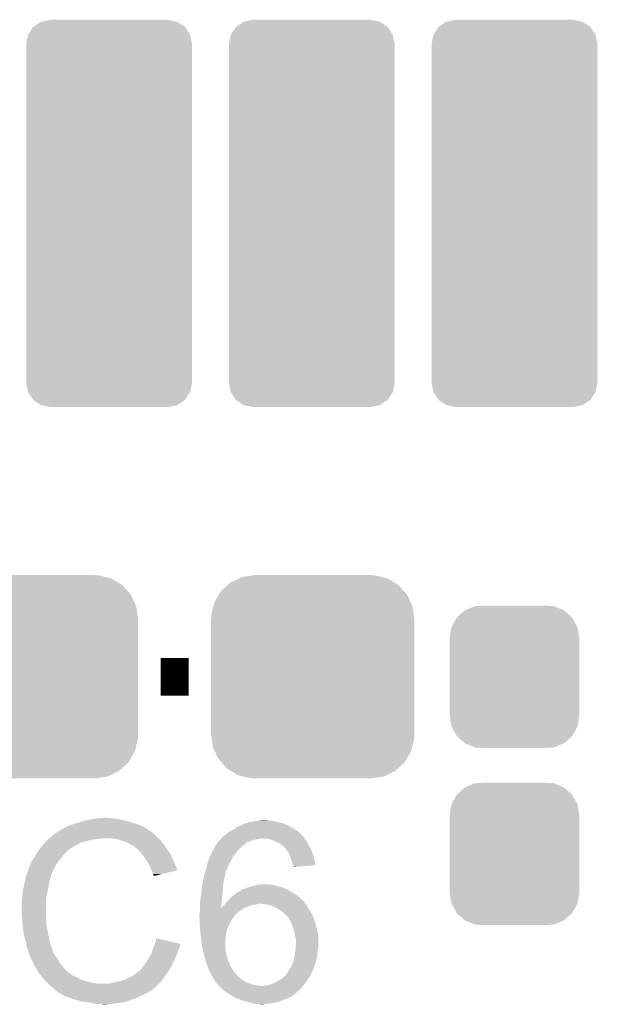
# Model space of a CAD drawing. Extents: x -1.3 to 24.2, y -3.9 to 39.2.
# Tile 13 of 21: x 10.9 to 14, y 12.7 to 18. Entities that reach past the tile are written whole.
import ezdxf

# ---------------------------------------------------------------- set-up
doc = ezdxf.new("R2010")
doc.units = 0
doc.layers.get('0').update_dxf_attribs({"linetype": 'CONTINUOUS'})
doc.layers.add('GNSS_MAX_3_CLICK_V100_GTO', color=11, linetype='CONTINUOUS')
doc.layers.add('GNSS_MAX_3_CLICK_V100_GTS', color=8, linetype='CONTINUOUS')

# ---------------------------------------------------------------- blocks, each defined once
blk = doc.blocks.new('CUSTOM_60')
for points in [[(-0.4102, 1.01181), (-0.370092, 1.038958), (0.410898, 1.01181), (0.369372, 1.038958)], [(-0.370092, 1.038958), (-0.366174, 1.039746), (0.369372, 1.038958), (0.368166, 1.039746)], [(-0.366174, 1.039746), (-0.32004, 1.04902), (0.368166, 1.039746), (0.32004, 1.04902)], [(-0.32004, 1.04902), (-0.32004, 1.05029), (0.32004, 1.04902), (0.32004, 1.05029)], [(-0.44958, 0.91948), (-0.440306, 0.967608), (0.44958, 0.91948), (0.439906, 0.967608)], [(-0.440306, 0.967608), (-0.43905, 0.969532), (0.439906, 0.967608), (0.439518, 0.969532)], [(-0.43905, 0.969532), (-0.41237, 1.01034), (0.439518, 0.969532), (0.411894, 1.01034)], [(-0.41237, 1.01034), (-0.4102, 1.01181), (0.411894, 1.01034), (0.410898, 1.01181)], [(-0.44958, -0.91948), (-0.44958, 0.91948), (0.44958, -0.91948), (0.44958, 0.91948)], [(-0.439904, -0.967606), (-0.44958, -0.91948), (0.440306, -0.967606), (0.44958, -0.91948)], [(-0.439518, -0.969532), (-0.439904, -0.967606), (0.439046, -0.969532), (0.440306, -0.967606)], [(-0.411896, -1.010338), (-0.439518, -0.969532), (0.41237, -1.010338), (0.439046, -0.969532)], [(-0.4109, -1.01181), (-0.411896, -1.010338), (0.410194, -1.01181), (0.41237, -1.010338)], [(-0.369372, -1.038958), (-0.4109, -1.01181), (0.370092, -1.038958), (0.410194, -1.01181)], [(-0.368168, -1.039746), (-0.369372, -1.038958), (0.366172, -1.039746), (0.370092, -1.038958)], [(-0.32004, -1.04902), (-0.368168, -1.039746), (0.32004, -1.04902), (0.366172, -1.039746)], [(-0.32004, -1.05029), (-0.32004, -1.04902), (0.32004, -1.05029), (0.32004, -1.04902)]]:
    blk.add_solid(points)
blk = doc.blocks.new('CUSTOM_61')
for points in [[(-0.267216, 0.361152), (-0.213724, 0.383108), (0.26779, 0.361152), (0.21312, 0.383108)], [(-0.213724, 0.383108), (-0.20803, 0.383392), (0.21312, 0.383108), (0.212412, 0.383392)], [(-0.20803, 0.383392), (-0.154122, 0.38608), (0.212412, 0.383392), (0.154132, 0.38608)], [(-0.341452, 0.269636), (-0.313432, 0.320688), (0.341702, 0.269636), (0.313176, 0.320688)], [(-0.313432, 0.320688), (-0.312264, 0.321732), (0.313176, 0.320688), (0.312592, 0.321732)], [(-0.312264, 0.321732), (-0.26893, 0.360448), (0.312592, 0.321732), (0.268592, 0.360448)], [(-0.26893, 0.360448), (-0.267216, 0.361152), (0.268592, 0.360448), (0.26779, 0.361152)], [(-0.35179, 0.21082), (-0.342144, 0.268372), (0.35179, 0.21082), (0.34192, 0.268372)], [(-0.342144, 0.268372), (-0.341452, 0.269636), (0.34192, 0.268372), (0.341702, 0.269636)], [(-0.35179, 0.20955), (-0.35179, 0.21082), (0.35179, 0.20955), (0.35179, 0.21082)], [(-0.35179, -0.20955), (-0.35179, 0.20955), (0.35179, -0.20955), (0.35179, 0.20955)], [(-0.35179, -0.21082), (-0.35179, -0.20955), (0.35179, -0.21082), (0.35179, -0.20955)], [(-0.34192, -0.268358), (-0.35179, -0.21082), (0.342148, -0.268358), (0.35179, -0.21082)], [(-0.341702, -0.269636), (-0.34192, -0.268358), (0.341446, -0.269636), (0.342148, -0.268358)], [(-0.313184, -0.320676), (-0.341702, -0.269636), (0.31344, -0.320676), (0.341446, -0.269636)], [(-0.312594, -0.321732), (-0.313184, -0.320676), (0.312258, -0.321732), (0.31344, -0.320676)], [(-0.268602, -0.36044), (-0.312594, -0.321732), (0.26894, -0.36044), (0.312258, -0.321732)], [(-0.267792, -0.361154), (-0.268602, -0.36044), (0.2672, -0.361154), (0.26894, -0.36044)], [(-0.213136, -0.383104), (-0.267792, -0.361154), (0.213734, -0.383104), (0.2672, -0.361154)], [(-0.212414, -0.383394), (-0.213136, -0.383104), (0.207926, -0.383394), (0.213734, -0.383104)], [(-0.154122, -0.38608), (-0.212414, -0.383394), (0.154132, -0.38608), (0.207926, -0.383394)]]:
    blk.add_solid(points)
blk = doc.blocks.new('CUSTOM_63')
for points in [[(-0.400774, 0.532846), (-0.383312, 0.541074), (0.406198, 0.532846), (0.373946, 0.541074)], [(-0.383312, 0.541074), (-0.323442, 0.549926), (0.373946, 0.541074), (0.339246, 0.549926)], [(-0.323442, 0.549926), (-0.31496, 0.55118), (0.339246, 0.549926), (0.31496, 0.55118)], [(-0.497124, 0.465342), (-0.461888, 0.497124), (0.49401, 0.465342), (0.465342, 0.497124)], [(-0.461888, 0.497124), (-0.445816, 0.51162), (0.465342, 0.497124), (0.441342, 0.51162)], [(-0.445816, 0.51162), (-0.400774, 0.532846), (0.441342, 0.51162), (0.406198, 0.532846)], [(-0.532846, 0.406198), (-0.508918, 0.445816), (0.53029, 0.406198), (0.51162, 0.445816)], [(-0.508918, 0.445816), (-0.497124, 0.465342), (0.51162, 0.445816), (0.49401, 0.465342)], [(-0.549926, 0.339246), (-0.538686, 0.383312), (0.54759, 0.339246), (0.541074, 0.383312)], [(-0.538686, 0.383312), (-0.532846, 0.406198), (0.541074, 0.383312), (0.53029, 0.406198)], [(-0.55118, 0.31496), (-0.549926, 0.339246), (0.55118, 0.31496), (0.54759, 0.339246)], [(-0.55118, -0.31496), (-0.55118, 0.31496), (0.55118, -0.31496), (0.55118, 0.31496)], [(-0.547588, -0.339246), (-0.55118, -0.31496), (0.549926, -0.339246), (0.55118, -0.31496)], [(-0.541074, -0.383312), (-0.547588, -0.339246), (0.538684, -0.383312), (0.549926, -0.339246)], [(-0.530288, -0.406198), (-0.541074, -0.383312), (0.532846, -0.406198), (0.538684, -0.383312)], [(-0.51162, -0.445816), (-0.530288, -0.406198), (0.508916, -0.445816), (0.532846, -0.406198)], [(-0.494008, -0.465342), (-0.51162, -0.445816), (0.497124, -0.465342), (0.508916, -0.445816)], [(-0.465342, -0.497124), (-0.494008, -0.465342), (0.461886, -0.497124), (0.497124, -0.465342)], [(-0.44134, -0.51162), (-0.465342, -0.497124), (0.445816, -0.51162), (0.461886, -0.497124)], [(-0.406198, -0.532846), (-0.44134, -0.51162), (0.400772, -0.532846), (0.445816, -0.51162)], [(-0.373944, -0.541074), (-0.406198, -0.532846), (0.383312, -0.541074), (0.400772, -0.532846)], [(-0.339246, -0.549926), (-0.373944, -0.541074), (0.32344, -0.549926), (0.383312, -0.541074)], [(-0.31496, -0.55118), (-0.339246, -0.549926), (0.31496, -0.55118), (0.32344, -0.549926)]]:
    blk.add_solid(points)

msp = doc.modelspace()

# ---------------------------------------------------------------- linework, layer by layer
at = {"layer": 'GNSS_MAX_3_CLICK_V100_GTO', "const_width": 0.2032}
msp.add_lwpolyline([(11.6586, 14.478), (11.811, 14.478)], dxfattribs=at)
at = {"layer": 'GNSS_MAX_3_CLICK_V100_GTO'}
for points in [[(11.14298, 13.66266), (11.15568, 13.66774), (11.569698, 13.66266), (11.55954, 13.66774)], [(11.15568, 13.66774), (11.165842, 13.67282), (11.55954, 13.66774), (11.54938, 13.67282)], [(11.165842, 13.67282), (11.188706, 13.680442), (11.54938, 13.67282), (11.52906, 13.680442)], [(11.188706, 13.680442), (11.19632, 13.68298), (11.52906, 13.680442), (11.52043, 13.68298)], [(11.19632, 13.68298), (11.23188, 13.69314), (11.52043, 13.68298), (11.48588, 13.69314)], [(11.23188, 13.69314), (11.269978, 13.7033), (11.48588, 13.69314), (11.447782, 13.7033)], [(11.269978, 13.7033), (11.285218, 13.70584), (11.447782, 13.7033), (11.43, 13.70584)], [(11.285218, 13.70584), (11.3157, 13.71092), (11.43, 13.70584), (11.399522, 13.71092)], [(11.3157, 13.71092), (11.361418, 13.71346), (11.386822, 13.71092), (11.376662, 13.71346)], [(12.060936, 13.65504), (12.07516, 13.6652), (12.37996, 13.65504), (12.362544, 13.6652)], [(12.07516, 13.6652), (12.09548, 13.67282), (12.362544, 13.6652), (12.349482, 13.67282)], [(12.09548, 13.67282), (12.115802, 13.682982), (12.349482, 13.67282), (12.32509, 13.682982)], [(12.115802, 13.682982), (12.124256, 13.685518), (12.32509, 13.682982), (12.319002, 13.685518)], [(12.124256, 13.685518), (12.141198, 13.6906), (12.319002, 13.685518), (12.28852, 13.6906)], [(12.141198, 13.6906), (12.166598, 13.69568), (12.28852, 13.6906), (12.27159, 13.69568)], [(12.166598, 13.69568), (12.192, 13.69822), (12.27159, 13.69568), (12.263124, 13.69822)], [(12.192, 13.69822), (12.219916, 13.700758), (12.240264, 13.69822), (12.232642, 13.700758)], [(12.219916, 13.700758), (12.219938, 13.70076), (12.232642, 13.700758), (12.219938, 13.70076)], [(11.05408, 13.6017), (11.087102, 13.629642), (11.64844, 13.6017), (11.620498, 13.629642)], [(11.087102, 13.629642), (11.091328, 13.632178), (11.620498, 13.629642), (11.61796, 13.632178)], [(11.091328, 13.632178), (11.095562, 13.634718), (11.61796, 13.632178), (11.612884, 13.634718)], [(11.095562, 13.634718), (11.099794, 13.637258), (11.612884, 13.634718), (11.610342, 13.637258)], [(11.099794, 13.637258), (11.125202, 13.652502), (11.610342, 13.637258), (11.585952, 13.652502)], [(11.125202, 13.652502), (11.127746, 13.65504), (11.585952, 13.652502), (11.581892, 13.65504)], [(11.127746, 13.65504), (11.130286, 13.655044), (11.581892, 13.65504), (11.581884, 13.655044)], [(11.130286, 13.655044), (11.137902, 13.66012), (11.581884, 13.655044), (11.573764, 13.66012)], [(11.137902, 13.66012), (11.14298, 13.66266), (11.573764, 13.66012), (11.569698, 13.66266)], [(11.99388, 13.60932), (11.998962, 13.614402), (12.4333, 13.60932), (12.429912, 13.614402)], [(11.998962, 13.614402), (12.003192, 13.61694), (12.429912, 13.614402), (12.42822, 13.61694)], [(12.003192, 13.61694), (12.011662, 13.622022), (12.42822, 13.61694), (12.423138, 13.622022)], [(12.011662, 13.622022), (12.024364, 13.634722), (12.423138, 13.622022), (12.410438, 13.634722)], [(12.024364, 13.634722), (12.039598, 13.64234), (12.410438, 13.634722), (12.401296, 13.64234)], [(12.039598, 13.64234), (12.04849, 13.64742), (12.401296, 13.64234), (12.395198, 13.64742)], [(12.04849, 13.64742), (12.057382, 13.6525), (12.395198, 13.64742), (12.38504, 13.6525)], [(12.057382, 13.6525), (12.060936, 13.65504), (12.38504, 13.6525), (12.37996, 13.65504)], [(11.005358, 13.54836), (11.019904, 13.56614), (11.170916, 13.54836), (11.201402, 13.56614)], [(11.019904, 13.56614), (11.026138, 13.573758), (11.201402, 13.56614), (11.216636, 13.573758)], [(11.026138, 13.573758), (11.03376, 13.58138), (11.216636, 13.573758), (11.231878, 13.58138)], [(11.03376, 13.58138), (11.04138, 13.589), (11.231878, 13.58138), (11.2649, 13.589)], [(11.04138, 13.589), (11.049, 13.59662), (11.2649, 13.589), (11.292838, 13.59662)], [(11.049, 13.59662), (11.05154, 13.59916), (11.292838, 13.59662), (11.320778, 13.59916)], [(11.05154, 13.59916), (11.05408, 13.6017), (11.320778, 13.59916), (11.330938, 13.6017)], [(11.42746, 13.59662), (11.394438, 13.6017), (11.65352, 13.59662), (11.64844, 13.6017)], [(11.427466, 13.596618), (11.42746, 13.59662), (11.653522, 13.596618), (11.65352, 13.59662)], [(11.4554, 13.58646), (11.427466, 13.596618), (11.66165, 13.58646), (11.653522, 13.596618)], [(11.46302, 13.58392), (11.4554, 13.58646), (11.66368, 13.58392), (11.66165, 13.58646)], [(11.478258, 13.57884), (11.46302, 13.58392), (11.66876, 13.57884), (11.66368, 13.58392)], [(11.4916, 13.571218), (11.478258, 13.57884), (11.676382, 13.571218), (11.66876, 13.57884)], [(11.496042, 13.56868), (11.4916, 13.571218), (11.677834, 13.56868), (11.676382, 13.571218)], [(11.511278, 13.56106), (11.496042, 13.56868), (11.682186, 13.56106), (11.677834, 13.56868)], [(11.5189, 13.55598), (11.511278, 13.56106), (11.685088, 13.55598), (11.682186, 13.56106)], [(11.94331, 13.5382), (11.955782, 13.561062), (12.08024, 13.5382), (12.103102, 13.561062)], [(11.955782, 13.561062), (11.96111, 13.568674), (12.103102, 13.561062), (12.110714, 13.568674)], [(11.96111, 13.568674), (11.961114, 13.56868), (12.110714, 13.568674), (12.113254, 13.56868)], [(11.961114, 13.56868), (11.970002, 13.581378), (12.113254, 13.56868), (12.128498, 13.581378)], [(11.970002, 13.581378), (11.973558, 13.586458), (12.128498, 13.581378), (12.14628, 13.586458)], [(11.973558, 13.586458), (11.973562, 13.586462), (12.14628, 13.586458), (12.146288, 13.586462)], [(11.973562, 13.586462), (11.981176, 13.594078), (12.146288, 13.586462), (12.164058, 13.594078)], [(11.981176, 13.594078), (11.983718, 13.59662), (12.164058, 13.594078), (12.1793, 13.59662)], [(11.983718, 13.59662), (11.98372, 13.596622), (12.1793, 13.59662), (12.179308, 13.596622)], [(11.98372, 13.596622), (11.98753, 13.6017), (12.179308, 13.596622), (12.204698, 13.6017)], [(11.98753, 13.6017), (11.991342, 13.60678), (12.439016, 13.6017), (12.435206, 13.60678)], [(11.991342, 13.60678), (11.99388, 13.60932), (12.435206, 13.60678), (12.4333, 13.60932)], [(12.240258, 13.59916), (12.214862, 13.6017), (12.440922, 13.59916), (12.439016, 13.6017)], [(12.263118, 13.594082), (12.240258, 13.59916), (12.44473, 13.594082), (12.440922, 13.59916)], [(12.273286, 13.588998), (12.263118, 13.594082), (12.448542, 13.588998), (12.44473, 13.594082)], [(12.28344, 13.58392), (12.273286, 13.588998), (12.45159, 13.58392), (12.448542, 13.588998)], [(12.30122, 13.5763), (12.28344, 13.58392), (12.456162, 13.5763), (12.45159, 13.58392)], [(12.31646, 13.56614), (12.30122, 13.5763), (12.462258, 13.56614), (12.456162, 13.5763)], [(12.319848, 13.5636), (12.31646, 13.56614), (12.46378, 13.5636), (12.462258, 13.56614)], [(12.326618, 13.558522), (12.319848, 13.5636), (12.46632, 13.558522), (12.46378, 13.5636)], [(12.3317, 13.5509), (12.326618, 13.558522), (12.47013, 13.5509), (12.46632, 13.558522)], [(10.972802, 13.497564), (10.97788, 13.507718), (11.120406, 13.497564), (11.128304, 13.507718)], [(10.97788, 13.507718), (10.979402, 13.510258), (11.128304, 13.507718), (11.13028, 13.510258)], [(10.979402, 13.510258), (10.985498, 13.52042), (11.13028, 13.510258), (11.140442, 13.52042)], [(10.985498, 13.52042), (10.997942, 13.538198), (11.140442, 13.52042), (11.15822, 13.538198)], [(10.997942, 13.538198), (11.003276, 13.545816), (11.15822, 13.538198), (11.168372, 13.545816)], [(11.003276, 13.545816), (11.00328, 13.54582), (11.168372, 13.545816), (11.168372, 13.54582)], [(11.00328, 13.54582), (11.00534, 13.548338), (11.168372, 13.54582), (11.16838, 13.548338)], [(11.00534, 13.548338), (11.005358, 13.54836), (11.16838, 13.548338), (11.170916, 13.54836)], [(11.52144, 13.55344), (11.5189, 13.55598), (11.68654, 13.55344), (11.685088, 13.55598)], [(11.521444, 13.553438), (11.52144, 13.55344), (11.68654, 13.553438), (11.68654, 13.55344)], [(11.5443, 13.53312), (11.521444, 13.553438), (11.701054, 13.53312), (11.68654, 13.553438)], [(11.556492, 13.51788), (11.5443, 13.53312), (11.71194, 13.51788), (11.701054, 13.53312)], [(11.56462, 13.50772), (11.556492, 13.51788), (11.71575, 13.50772), (11.71194, 13.51788)], [(11.571736, 13.497558), (11.56462, 13.50772), (11.71956, 13.497558), (11.71575, 13.50772)], [(11.9253, 13.5001), (11.934678, 13.520422), (12.04976, 13.5001), (12.065, 13.520422)], [(11.934678, 13.520422), (11.94054, 13.53312), (12.065, 13.520422), (12.075884, 13.53312)], [(11.94054, 13.53312), (11.94331, 13.5382), (12.075884, 13.53312), (12.08024, 13.5382)], [(12.33424, 13.54836), (12.3317, 13.5509), (12.4714, 13.54836), (12.47013, 13.5509)], [(12.3444, 13.53566), (12.33424, 13.54836), (12.47775, 13.53566), (12.4714, 13.54836)], [(12.346096, 13.533118), (12.3444, 13.53566), (12.47902, 13.533118), (12.47775, 13.53566)], [(12.354558, 13.520422), (12.346096, 13.533118), (12.483556, 13.520422), (12.47902, 13.533118)], [(12.36218, 13.50518), (12.354558, 13.520422), (12.488998, 13.50518), (12.483556, 13.520422)], [(12.364358, 13.497558), (12.36218, 13.50518), (12.49172, 13.497558), (12.488998, 13.50518)], [(10.94232, 13.4366), (10.953824, 13.464538), (11.08075, 13.4366), (11.09472, 13.464538)], [(10.953824, 13.464538), (10.960102, 13.47978), (11.09472, 13.464538), (11.106574, 13.47978)], [(10.960102, 13.47978), (10.96264, 13.482326), (11.106574, 13.47978), (11.108554, 13.482326)], [(10.96264, 13.482326), (10.962644, 13.484866), (11.108554, 13.482326), (11.11053, 13.484866)], [(10.962644, 13.484866), (10.967722, 13.492482), (11.11053, 13.484866), (11.116454, 13.492482)], [(10.967722, 13.492482), (10.972802, 13.497564), (11.116454, 13.492482), (11.120406, 13.497564)], [(11.582402, 13.48232), (11.571736, 13.497558), (11.728028, 13.48232), (11.71956, 13.497558)], [(11.586974, 13.4747), (11.582402, 13.48232), (11.73226, 13.4747), (11.728028, 13.48232)], [(11.59764, 13.45692), (11.586974, 13.4747), (11.738928, 13.45692), (11.73226, 13.4747)], [(11.59877, 13.45438), (11.59764, 13.45692), (11.73988, 13.45438), (11.738928, 13.45692)], [(11.6078, 13.43406), (11.59877, 13.45438), (11.747986, 13.43406), (11.73988, 13.45438)], [(11.9077, 13.446754), (11.912602, 13.469622), (12.02182, 13.446754), (12.03429, 13.469622)], [(11.912602, 13.469622), (11.914716, 13.4747), (12.03429, 13.469622), (12.03706, 13.4747)], [(11.914716, 13.4747), (11.925298, 13.500098), (12.03706, 13.4747), (12.04976, 13.500098)], [(11.925298, 13.500098), (11.9253, 13.5001), (12.04976, 13.500098), (12.04976, 13.5001)], [(12.36726, 13.4874), (12.364358, 13.497558), (12.49362, 13.4874), (12.49172, 13.497558)], [(12.37234, 13.472158), (12.36726, 13.4874), (12.496468, 13.472158), (12.49362, 13.4874)], [(12.377418, 13.459462), (12.37234, 13.472158), (12.498842, 13.459462), (12.496468, 13.472158)], [(12.378056, 13.456918), (12.377418, 13.459462), (12.499316, 13.456918), (12.498842, 13.459462)], [(12.37996, 13.449302), (12.378056, 13.456918), (12.409616, 13.449302), (12.499316, 13.456918)], [(10.927926, 13.393416), (10.92962, 13.398496), (11.0617, 13.393416), (11.064238, 13.398496)], [(10.92962, 13.398496), (10.931312, 13.403576), (11.064238, 13.398496), (11.06424, 13.403576)], [(10.931312, 13.403576), (10.94232, 13.4366), (11.06424, 13.403576), (11.08075, 13.4366)], [(11.610344, 13.428974), (11.6078, 13.43406), (11.750014, 13.428974), (11.747986, 13.43406)], [(11.61288, 13.4239), (11.610344, 13.428974), (11.728858, 13.4239), (11.750014, 13.428974)], [(11.61796, 13.408662), (11.61288, 13.4239), (11.665324, 13.408662), (11.728858, 13.4239)], [(11.623032, 13.398518), (11.61796, 13.408662), (11.623032, 13.398518), (11.665324, 13.408662)], [(11.892642, 13.39088), (11.89482, 13.401038), (12.00658, 13.39088), (12.00861, 13.401038)], [(11.89482, 13.401038), (11.899508, 13.416278), (12.00861, 13.401038), (12.01166, 13.416278)], [(11.899508, 13.416278), (11.901854, 13.423902), (12.01166, 13.416278), (12.0142, 13.423902)], [(11.901854, 13.423902), (11.904978, 13.434058), (12.0142, 13.423902), (12.016738, 13.434058)], [(11.904978, 13.434058), (11.90498, 13.43406), (12.016738, 13.434058), (12.016738, 13.43406)], [(11.90498, 13.43406), (11.907156, 13.444216), (12.016738, 13.43406), (12.021818, 13.444216)], [(11.907156, 13.444216), (11.9077, 13.446754), (12.021818, 13.444216), (12.02182, 13.446754)], [(12.37996, 13.446784), (12.37996, 13.449302), (12.37996, 13.446784), (12.409616, 13.449302)], [(10.91168, 13.31722), (10.91692, 13.34516), (11.04646, 13.31722), (11.05154, 13.34516)], [(10.91692, 13.34516), (10.922, 13.368016), (11.05154, 13.34516), (11.05408, 13.368016)], [(10.922, 13.368016), (10.924258, 13.37818), (11.05408, 13.368016), (11.05916, 13.37818)], [(10.924258, 13.37818), (10.925952, 13.385798), (11.05916, 13.37818), (11.061698, 13.385798)], [(10.925952, 13.385798), (10.927082, 13.39088), (11.061698, 13.385798), (11.061698, 13.39088)], [(10.927082, 13.39088), (10.927926, 13.393416), (11.061698, 13.39088), (11.0617, 13.393416)], [(11.883292, 13.340078), (11.886026, 13.35786), (11.99642, 13.340078), (11.99896, 13.35786)], [(11.886026, 13.35786), (11.8872, 13.36548), (11.99896, 13.35786), (12.00023, 13.36548)], [(11.8872, 13.36548), (11.888832, 13.3731), (12.00023, 13.36548), (12.0015, 13.3731)], [(11.888832, 13.3731), (11.892642, 13.39088), (12.0015, 13.3731), (12.00658, 13.39088)], [(12.153898, 13.34262), (12.165328, 13.34516), (12.296142, 13.34262), (12.283442, 13.34516)], [(12.165328, 13.34516), (12.17676, 13.3477), (12.283442, 13.34516), (12.27582, 13.3477)], [(12.17676, 13.3477), (12.18945, 13.350238), (12.27582, 13.3477), (12.268202, 13.350238)], [(12.18945, 13.350238), (12.18946, 13.35024), (12.268202, 13.350238), (12.258042, 13.35024)], [(12.18946, 13.35024), (12.202162, 13.35278), (12.258042, 13.35024), (12.245342, 13.35278)], [(10.90676, 13.28674), (10.9093, 13.30452), (11.03884, 13.28674), (11.043284, 13.30452)], [(10.9093, 13.30452), (10.91168, 13.31722), (11.043284, 13.30452), (11.04646, 13.31722)], [(11.874922, 13.27404), (11.87958, 13.301978), (11.99134, 13.27404), (11.994444, 13.301978)], [(11.87958, 13.301978), (11.88106, 13.31976), (11.994444, 13.301978), (11.99642, 13.31976)], [(11.88106, 13.31976), (11.88212, 13.33246), (11.99642, 13.31976), (11.99642, 13.33246)], [(11.88212, 13.33246), (11.883292, 13.340078), (11.99642, 13.33246), (11.99642, 13.340078)], [(12.037482, 13.279122), (12.052298, 13.29182), (12.41552, 13.279122), (12.400704, 13.29182)], [(12.052298, 13.29182), (12.055684, 13.29436), (12.400704, 13.29182), (12.39774, 13.29436)], [(12.055684, 13.29436), (12.069232, 13.304522), (12.39774, 13.29436), (12.379958, 13.304522)], [(12.069232, 13.304522), (12.07262, 13.307062), (12.379958, 13.304522), (12.376148, 13.307062)], [(12.07262, 13.307062), (12.086332, 13.31468), (12.376148, 13.307062), (12.36472, 13.31468)], [(12.086332, 13.31468), (12.09548, 13.319762), (12.36472, 13.31468), (12.355828, 13.319762)], [(12.09548, 13.319762), (12.09802, 13.3223), (12.355828, 13.319762), (12.351388, 13.3223)], [(12.09802, 13.3223), (12.101828, 13.32484), (12.351388, 13.3223), (12.346942, 13.32484)], [(12.101828, 13.32484), (12.105642, 13.327382), (12.346942, 13.32484), (12.341012, 13.327382)], [(12.105642, 13.327382), (12.118342, 13.329922), (12.341012, 13.327382), (12.335084, 13.329922)], [(12.118342, 13.329922), (12.124262, 13.33246), (12.335084, 13.329922), (12.329162, 13.33246)], [(12.124262, 13.33246), (12.13612, 13.337542), (12.329162, 13.33246), (12.312646, 13.337542)], [(12.13612, 13.337542), (12.153898, 13.34262), (12.312646, 13.337542), (12.296142, 13.34262)], [(10.90422, 13.253722), (10.90676, 13.268962), (11.03648, 13.253722), (11.03757, 13.268962)], [(10.90422, 13.251182), (10.90422, 13.253722), (11.0363, 13.251182), (11.03648, 13.253722)], [(10.90422, 13.21562), (10.90422, 13.251182), (11.0363, 13.21562), (11.0363, 13.251182)], [(10.90676, 13.286738), (10.90676, 13.28674), (11.03884, 13.286738), (11.03884, 13.28674)], [(10.90676, 13.268962), (10.90676, 13.286738), (11.03757, 13.268962), (11.03884, 13.286738)], [(11.87196, 13.24356), (11.872422, 13.248642), (11.988808, 13.24356), (11.9888, 13.248642)], [(11.87196, 13.223276), (11.87196, 13.24356), (11.988838, 13.223276), (11.988808, 13.24356)], [(11.872422, 13.248642), (11.8745, 13.2715), (11.9888, 13.248642), (11.991084, 13.2715)], [(11.8745, 13.2715), (11.874922, 13.27404), (11.991084, 13.2715), (11.99134, 13.27404)], [(11.996422, 13.233402), (12.00404, 13.24102), (12.133584, 13.233402), (12.153902, 13.24102)], [(12.00404, 13.24102), (12.00658, 13.24356), (12.153902, 13.24102), (12.17422, 13.24356)], [(12.00658, 13.24356), (12.008698, 13.246102), (12.17422, 13.24356), (12.189462, 13.246102)], [(12.008698, 13.246102), (12.010812, 13.24864), (12.189462, 13.246102), (12.194544, 13.24864)], [(12.010812, 13.24864), (12.01716, 13.256258), (12.44346, 13.24864), (12.438382, 13.256258)], [(12.01716, 13.256258), (12.01928, 13.2588), (12.438382, 13.256258), (12.437112, 13.2588)], [(12.01928, 13.2588), (12.021452, 13.261336), (12.437112, 13.2588), (12.435842, 13.261336)], [(12.021452, 13.261336), (12.023628, 13.263874), (12.435842, 13.261336), (12.433306, 13.263874)], [(12.023628, 13.263874), (12.023632, 13.26388), (12.433306, 13.263874), (12.430766, 13.26388)], [(12.023632, 13.26388), (12.03452, 13.276582), (12.430766, 13.26388), (12.418062, 13.276582)], [(12.03452, 13.276582), (12.037482, 13.279122), (12.418062, 13.276582), (12.41552, 13.279122)], [(12.23264, 13.24356), (12.202158, 13.24864), (12.44727, 13.24356), (12.44346, 13.24864)], [(12.258042, 13.238478), (12.23264, 13.24356), (12.451082, 13.238478), (12.44727, 13.24356)], [(12.2809, 13.22832), (12.258042, 13.238478), (12.4587, 13.22832), (12.451082, 13.238478)], [(10.90638, 13.172438), (10.90422, 13.21562), (11.0363, 13.172438), (11.0363, 13.21562)], [(11.86942, 13.187682), (11.87196, 13.202922), (12.065002, 13.187682), (12.082146, 13.202922)], [(11.86942, 13.18768), (11.86942, 13.187682), (12.065, 13.18768), (12.065002, 13.187682)], [(11.86942, 13.185142), (11.86942, 13.18768), (12.062462, 13.185142), (12.065, 13.18768)], [(11.86942, 13.17752), (11.86942, 13.185142), (12.05738, 13.17752), (12.062462, 13.185142)], [(11.87196, 13.22324), (11.87196, 13.223276), (12.11072, 13.22324), (12.1108, 13.223276)], [(11.87196, 13.208), (11.87196, 13.22324), (12.08786, 13.208), (12.11072, 13.22324)], [(11.87196, 13.202922), (11.87196, 13.208), (12.082146, 13.202922), (12.08786, 13.208)], [(11.988838, 13.223276), (11.99134, 13.22578), (12.1108, 13.223276), (12.116434, 13.22578)], [(11.99134, 13.22578), (11.99642, 13.2334), (12.116434, 13.22578), (12.13358, 13.2334)], [(11.99642, 13.2334), (11.996422, 13.233402), (12.13358, 13.2334), (12.133584, 13.233402)], [(12.301218, 13.21816), (12.2809, 13.22832), (12.462766, 13.21816), (12.4587, 13.22832)], [(12.304268, 13.21562), (12.301218, 13.21816), (12.463782, 13.21562), (12.462766, 13.21816)], [(12.316462, 13.205458), (12.304268, 13.21562), (12.471912, 13.205458), (12.463782, 13.21562)], [(12.320696, 13.202918), (12.316462, 13.205458), (12.473942, 13.202918), (12.471912, 13.205458)], [(12.329162, 13.197838), (12.320696, 13.202918), (12.476482, 13.197838), (12.473942, 13.202918)], [(12.334246, 13.190218), (12.329162, 13.197838), (12.480292, 13.190218), (12.476482, 13.197838)], [(12.339314, 13.18768), (12.334246, 13.190218), (12.48156, 13.18768), (12.480292, 13.190218)], [(12.33932, 13.187676), (12.339314, 13.18768), (12.481562, 13.187676), (12.48156, 13.18768)], [(12.353148, 13.1699), (12.33932, 13.187676), (12.48918, 13.1699), (12.481562, 13.187676)], [(10.90676, 13.16482), (10.90638, 13.172438), (11.03757, 13.16482), (11.0363, 13.172438)], [(10.907524, 13.157198), (10.90676, 13.16482), (11.03884, 13.157198), (11.03757, 13.16482)], [(10.909048, 13.141958), (10.907524, 13.157198), (11.03884, 13.141958), (11.03884, 13.157198)], [(10.91184, 13.114018), (10.909048, 13.141958), (11.04314, 13.114018), (11.03884, 13.141958)], [(11.86942, 13.174978), (11.86942, 13.17752), (12.055346, 13.174978), (12.05738, 13.17752)], [(11.869986, 13.164818), (11.86942, 13.174978), (12.04722, 13.164818), (12.055346, 13.174978)], [(11.870974, 13.147038), (11.869986, 13.164818), (12.03706, 13.147038), (12.04722, 13.164818)], [(11.87196, 13.12926), (11.870974, 13.147038), (12.02817, 13.12926), (12.03706, 13.147038)], [(12.3571, 13.164818), (12.353148, 13.1699), (12.491086, 13.164818), (12.48918, 13.1699)], [(12.36472, 13.149578), (12.3571, 13.164818), (12.4968, 13.149578), (12.491086, 13.164818)], [(12.3698, 13.139418), (12.36472, 13.149578), (12.499342, 13.139418), (12.4968, 13.149578)], [(12.37996, 13.111478), (12.3698, 13.139418), (12.506326, 13.111478), (12.499342, 13.139418)], [(10.912738, 13.10894), (10.91184, 13.114018), (11.04392, 13.10894), (11.04314, 13.114018)], [(10.91946, 13.07084), (10.912738, 13.10894), (11.05154, 13.07084), (11.04392, 13.10894)], [(11.87212, 13.12672), (11.87196, 13.12926), (12.0269, 13.12672), (12.02817, 13.12926)], [(11.873866, 13.09878), (11.87212, 13.12672), (12.016742, 13.09878), (12.0269, 13.12672)], [(11.8745, 13.08862), (11.873866, 13.09878), (12.014892, 13.08862), (12.016742, 13.09878)], [(11.876724, 13.070842), (11.8745, 13.08862), (12.01166, 13.070842), (12.014892, 13.08862)], [(12.380468, 13.10894), (12.37996, 13.111478), (12.50696, 13.10894), (12.506326, 13.111478)], [(12.38504, 13.08608), (12.380468, 13.10894), (12.51204, 13.08608), (12.50696, 13.10894)], [(12.385042, 13.086078), (12.38504, 13.08608), (12.51204, 13.086078), (12.51204, 13.08608)], [(12.390122, 13.06322), (12.385042, 13.086078), (12.514328, 13.06322), (12.51204, 13.086078)], [(10.92454, 13.05052), (10.91946, 13.07084), (11.055896, 13.05052), (11.05154, 13.07084)], [(10.928896, 13.03528), (10.92454, 13.05052), (11.059162, 13.03528), (11.055896, 13.05052)], [(10.92962, 13.032742), (10.928896, 13.03528), (11.060008, 13.032742), (11.059162, 13.03528)], [(10.93216, 13.014962), (10.92962, 13.032742), (11.065934, 13.014962), (11.060008, 13.032742)], [(11.624942, 13.022578), (11.627794, 13.030182), (11.76528, 13.022578), (11.76528, 13.030182)], [(11.627794, 13.030182), (11.63066, 13.037822), (11.76528, 13.030182), (11.732832, 13.037822)], [(11.63066, 13.037822), (11.635762, 13.060676), (11.732832, 13.037822), (11.635762, 13.060676)], [(11.87958, 13.04798), (11.876724, 13.070842), (12.010026, 13.04798), (12.01166, 13.070842)], [(11.881396, 13.03528), (11.87958, 13.04798), (12.00912, 13.03528), (12.010026, 13.04798)], [(11.88466, 13.012422), (11.881396, 13.03528), (12.00912, 13.012422), (12.00912, 13.03528)], [(12.390968, 13.060682), (12.390122, 13.06322), (12.51458, 13.060682), (12.514328, 13.06322)], [(12.390966, 13.004798), (12.39266, 13.0302), (12.51458, 13.004798), (12.51458, 13.0302)], [(12.39266, 13.055596), (12.390968, 13.060682), (12.51458, 13.055596), (12.51458, 13.060682)], [(12.39266, 13.0302), (12.39266, 13.055596), (12.51458, 13.0302), (12.51458, 13.055596)], [(10.938088, 12.997176), (10.93216, 13.014962), (11.07186, 12.997176), (11.065934, 13.014962)], [(10.938936, 12.994636), (10.938088, 12.997176), (11.071862, 12.994636), (11.07186, 12.997176)], [(10.940628, 12.989558), (10.938936, 12.994636), (11.0744, 12.989558), (11.071862, 12.994636)], [(10.94232, 12.984478), (10.940628, 12.989558), (11.076096, 12.984478), (11.0744, 12.989558)], [(10.942956, 12.981936), (10.94232, 12.984478), (11.076942, 12.981936), (11.076096, 12.984478)], [(10.944858, 12.974322), (10.942956, 12.981936), (11.08202, 12.974322), (11.076942, 12.981936)], [(10.949936, 12.966706), (10.944858, 12.974322), (11.087096, 12.966706), (11.08202, 12.974322)], [(11.60018, 12.96162), (11.607438, 12.974322), (11.742056, 12.96162), (11.7475, 12.974322)], [(11.607438, 12.974322), (11.610342, 12.979402), (11.7475, 12.974322), (11.749192, 12.979402)], [(11.610342, 12.979402), (11.613244, 12.989562), (11.749192, 12.979402), (11.75258, 12.989562)], [(11.613244, 12.989562), (11.61542, 12.99718), (11.75258, 12.989562), (11.755626, 12.99718)], [(11.61542, 12.99718), (11.617324, 13.00226), (11.755626, 12.99718), (11.75766, 13.00226)], [(11.617324, 13.00226), (11.621132, 13.012418), (11.75766, 13.00226), (11.76274, 13.012418)], [(11.621132, 13.012418), (11.624942, 13.022578), (11.76274, 13.012418), (11.76528, 13.022578)], [(11.88466, 13.01242), (11.88466, 13.012422), (12.009122, 13.01242), (12.00912, 13.012422)], [(11.888178, 12.99718), (11.88466, 13.01242), (12.01166, 12.99718), (12.009122, 13.01242)], [(11.89228, 12.979402), (11.888178, 12.99718), (12.0142, 12.979402), (12.01166, 12.99718)], [(11.89228, 12.9794), (11.89228, 12.979402), (12.014202, 12.9794), (12.0142, 12.979402)], [(11.8999, 12.94892), (11.89228, 12.9794), (12.02182, 12.94892), (12.014202, 12.9794)], [(12.38504, 12.959078), (12.388556, 12.981938), (12.50742, 12.959078), (12.5095, 12.981938)], [(12.388556, 12.981938), (12.39012, 12.9921), (12.5095, 12.981938), (12.511758, 12.9921)], [(12.39012, 12.9921), (12.390966, 13.004798), (12.511758, 12.9921), (12.51458, 13.004798)], [(10.949938, 12.9667), (10.949936, 12.966706), (11.0871, 12.9667), (11.087096, 12.966706)], [(10.94994, 12.959086), (10.949938, 12.9667), (11.09186, 12.959086), (11.0871, 12.9667)], [(10.955018, 12.954), (10.94994, 12.959086), (11.095038, 12.954), (11.09186, 12.959086)], [(10.958606, 12.94638), (10.955018, 12.954), (11.0998, 12.94638), (11.095038, 12.954)], [(10.969364, 12.92352), (10.958606, 12.94638), (11.11504, 12.92352), (11.0998, 12.94638)], [(10.97534, 12.910822), (10.969364, 12.92352), (11.1252, 12.910822), (11.11504, 12.92352)], [(11.56716, 12.910822), (11.574782, 12.920982), (11.71829, 12.910822), (11.72337, 12.920982)], [(11.574782, 12.920982), (11.582398, 12.93368), (11.72337, 12.920982), (11.729718, 12.93368)], [(11.582398, 12.93368), (11.585784, 12.93876), (11.729718, 12.93368), (11.73226, 12.93876)], [(11.585784, 12.93876), (11.59256, 12.948918), (11.73226, 12.93876), (11.736612, 12.948918)], [(11.59256, 12.948918), (11.60018, 12.96162), (11.736612, 12.948918), (11.742056, 12.96162)], [(11.902948, 12.938762), (11.8999, 12.94892), (12.024358, 12.938762), (12.02182, 12.94892)], [(11.90752, 12.923518), (11.902948, 12.938762), (12.031982, 12.923518), (12.024358, 12.938762)], [(11.90955, 12.918444), (11.90752, 12.923518), (12.034518, 12.918444), (12.031982, 12.923518)], [(11.910566, 12.915904), (11.90955, 12.918444), (12.03452, 12.915904), (12.034518, 12.918444)], [(12.367258, 12.905738), (12.375388, 12.92606), (12.492566, 12.905738), (12.49934, 12.92606)], [(12.375388, 12.92606), (12.37742, 12.931138), (12.49934, 12.92606), (12.500724, 12.931138)], [(12.37742, 12.931138), (12.383654, 12.953998), (12.500724, 12.931138), (12.50696, 12.953998)], [(12.383654, 12.953998), (12.38504, 12.959078), (12.50696, 12.953998), (12.50742, 12.959078)], [(10.982962, 12.89812), (10.97534, 12.910822), (11.13536, 12.89812), (11.1252, 12.910822)], [(10.995152, 12.8778), (10.982962, 12.89812), (11.155682, 12.8778), (11.13536, 12.89812)], [(10.998198, 12.872722), (10.995152, 12.8778), (11.162666, 12.872722), (11.155682, 12.8778)], [(11.009924, 12.85748), (10.998198, 12.872722), (11.183624, 12.85748), (11.162666, 12.872722)], [(11.511274, 12.86002), (11.53414, 12.87527), (11.68654, 12.86002), (11.696706, 12.87527)], [(11.53414, 12.87527), (11.534162, 12.8778), (11.696706, 12.87527), (11.698392, 12.8778)], [(11.534162, 12.8778), (11.536686, 12.877814), (11.698392, 12.8778), (11.698402, 12.877814)], [(11.536686, 12.877814), (11.539228, 12.88288), (11.698402, 12.877814), (11.701778, 12.88288)], [(11.539228, 12.88288), (11.546842, 12.885424), (11.701778, 12.88288), (11.703474, 12.885424)], [(11.546842, 12.885424), (11.55192, 12.89304), (11.703474, 12.885424), (11.708552, 12.89304)], [(11.55192, 12.89304), (11.555728, 12.898118), (11.708552, 12.89304), (11.711938, 12.898118)], [(11.555728, 12.898118), (11.559542, 12.9032), (11.711938, 12.898118), (11.714478, 12.9032)], [(11.559542, 12.9032), (11.56716, 12.910822), (11.714478, 12.9032), (11.71829, 12.910822)], [(11.913616, 12.908282), (11.910566, 12.915904), (12.039598, 12.908282), (12.03452, 12.915904)], [(11.91768, 12.89812), (11.913616, 12.908282), (12.04468, 12.89812), (12.039598, 12.908282)], [(11.923122, 12.885422), (11.91768, 12.89812), (12.052298, 12.885422), (12.04468, 12.89812)], [(11.9253, 12.88034), (11.923122, 12.885422), (12.056364, 12.88034), (12.052298, 12.885422)], [(11.92911, 12.87272), (11.9253, 12.88034), (12.06246, 12.87272), (12.056364, 12.88034)], [(11.93546, 12.86002), (11.92911, 12.87272), (12.073044, 12.86002), (12.06246, 12.87272)], [(12.339314, 12.862556), (12.33932, 12.865078), (12.473938, 12.862556), (12.473938, 12.865078)], [(12.33932, 12.865078), (12.34139, 12.865096), (12.473938, 12.865078), (12.47394, 12.865096)], [(12.34139, 12.865096), (12.34185, 12.8651), (12.47394, 12.865096), (12.47394, 12.8651)], [(12.34185, 12.8651), (12.346938, 12.872718), (12.47394, 12.8651), (12.47775, 12.872718)], [(12.346938, 12.872718), (12.35456, 12.887958), (12.47775, 12.872718), (12.485368, 12.887958)], [(12.35456, 12.887958), (12.360002, 12.89558), (12.485368, 12.887958), (12.48918, 12.89558)], [(12.360002, 12.89558), (12.367258, 12.905738), (12.48918, 12.89558), (12.492566, 12.905738)], [(11.00993, 12.857474), (11.009924, 12.85748), (11.188706, 12.857474), (11.183624, 12.85748)], [(11.011878, 12.85494), (11.00993, 12.857474), (11.191244, 12.85494), (11.188706, 12.857474)], [(11.013836, 12.852396), (11.011878, 12.85494), (11.198862, 12.852396), (11.191244, 12.85494)], [(11.017742, 12.847318), (11.013836, 12.852396), (11.203946, 12.847318), (11.198862, 12.852396)], [(11.019694, 12.84478), (11.017742, 12.847318), (11.214102, 12.84478), (11.203946, 12.847318)], [(11.0236, 12.839702), (11.019694, 12.84478), (11.222988, 12.839702), (11.214102, 12.84478)], [(11.028684, 12.834618), (11.0236, 12.839702), (11.231882, 12.834618), (11.222988, 12.839702)], [(11.036302, 12.827), (11.028684, 12.834618), (11.25728, 12.827), (11.231882, 12.834618)], [(11.043922, 12.81938), (11.036302, 12.827), (11.28776, 12.81938), (11.25728, 12.827)], [(11.049002, 12.8143), (11.043922, 12.81938), (11.318242, 12.8143), (11.28776, 12.81938)], [(11.05916, 12.80414), (11.049002, 12.8143), (11.63828, 12.80414), (11.650134, 12.8143)], [(11.318242, 12.8143), (11.379202, 12.814302), (11.650134, 12.8143), (11.650136, 12.814302)], [(11.379202, 12.814302), (11.386822, 12.81684), (11.650136, 12.814302), (11.653098, 12.81684)], [(11.386822, 12.81684), (11.39951, 12.819378), (11.653098, 12.81684), (11.65606, 12.819378)], [(11.39951, 12.819378), (11.41222, 12.82192), (11.65606, 12.819378), (11.657966, 12.82192)], [(11.41222, 12.82192), (11.442698, 12.82954), (11.657966, 12.82192), (11.66368, 12.82954)], [(11.442698, 12.82954), (11.47318, 12.8397), (11.66368, 12.82954), (11.6713, 12.8397)], [(11.47318, 12.8397), (11.503662, 12.854942), (11.6713, 12.8397), (11.68273, 12.854942)], [(11.503662, 12.854942), (11.511274, 12.86002), (11.68273, 12.854942), (11.68654, 12.86002)], [(11.936984, 12.857482), (11.93546, 12.86002), (12.075158, 12.857482), (12.073044, 12.86002)], [(11.944604, 12.84478), (11.936984, 12.857482), (12.0904, 12.84478), (12.075158, 12.857482)], [(11.9507, 12.834618), (11.944604, 12.84478), (12.104628, 12.834618), (12.0904, 12.84478)], [(11.95197, 12.83208), (11.9507, 12.834618), (12.10818, 12.83208), (12.104628, 12.834618)], [(11.95324, 12.829542), (11.95197, 12.83208), (12.11072, 12.829542), (12.10818, 12.83208)], [(11.955778, 12.824464), (11.95324, 12.829542), (12.120874, 12.824464), (12.11072, 12.829542)], [(11.95832, 12.82192), (11.955778, 12.824464), (12.12596, 12.82192), (12.120874, 12.824464)], [(11.960858, 12.81938), (11.95832, 12.82192), (12.13231, 12.81938), (12.12596, 12.82192)], [(11.963398, 12.814304), (11.960858, 12.81938), (12.145, 12.814304), (12.13231, 12.81938)], [(11.965942, 12.81176), (11.963398, 12.814304), (12.151358, 12.81176), (12.145, 12.814304)], [(11.971022, 12.80668), (11.965942, 12.81176), (12.169138, 12.80668), (12.151358, 12.81176)], [(12.252958, 12.80922), (12.27074, 12.81684), (12.437292, 12.80922), (12.443824, 12.81684)], [(12.27074, 12.81684), (12.27645, 12.819378), (12.443824, 12.81684), (12.446, 12.819378)], [(12.27645, 12.819378), (12.2936, 12.827), (12.446, 12.819378), (12.450762, 12.827)], [(12.2936, 12.827), (12.312646, 12.839698), (12.450762, 12.827), (12.4587, 12.839698)], [(12.312646, 12.839698), (12.31646, 12.84224), (12.4587, 12.839698), (12.460732, 12.84224)], [(12.31646, 12.84224), (12.329158, 12.852398), (12.460732, 12.84224), (12.468858, 12.852398)], [(12.329158, 12.852398), (12.32916, 12.8524), (12.468858, 12.852398), (12.46886, 12.8524)], [(12.32916, 12.8524), (12.339314, 12.862554), (12.46886, 12.8524), (12.473936, 12.862554)], [(12.339314, 12.862554), (12.339314, 12.862556), (12.473936, 12.862554), (12.473938, 12.862556)], [(11.071858, 12.793982), (11.05916, 12.80414), (11.626672, 12.793982), (11.63828, 12.80414)], [(11.07948, 12.786362), (11.071858, 12.793982), (11.617964, 12.786362), (11.626672, 12.793982)], [(11.079488, 12.786356), (11.07948, 12.786362), (11.617958, 12.786356), (11.617964, 12.786362)], [(11.086254, 12.78128), (11.079488, 12.786356), (11.615412, 12.78128), (11.617958, 12.786356)], [(11.089638, 12.77874), (11.086254, 12.78128), (11.6078, 12.77874), (11.615412, 12.78128)], [(11.089642, 12.778738), (11.089638, 12.77874), (11.607796, 12.778738), (11.6078, 12.77874)], [(11.09472, 12.77366), (11.089642, 12.778738), (11.60018, 12.77366), (11.607796, 12.778738)], [(11.099794, 12.768586), (11.09472, 12.77366), (11.593414, 12.768586), (11.60018, 12.77366)], [(11.102334, 12.76858), (11.099794, 12.768586), (11.593406, 12.76858), (11.593414, 12.768586)], [(11.10488, 12.766042), (11.102334, 12.76858), (11.590022, 12.766042), (11.593406, 12.76858)], [(11.104884, 12.76604), (11.10488, 12.766042), (11.59002, 12.76604), (11.590022, 12.766042)], [(11.115042, 12.76096), (11.104884, 12.76604), (11.57732, 12.76096), (11.59002, 12.76604)], [(11.1252, 12.75588), (11.115042, 12.76096), (11.56716, 12.75588), (11.57732, 12.76096)], [(11.973562, 12.80414), (11.971022, 12.80668), (12.18692, 12.80414), (12.169138, 12.80668)], [(11.976102, 12.8016), (11.973562, 12.80414), (12.20724, 12.8016), (12.18692, 12.80414)], [(11.996422, 12.78128), (11.976102, 12.8016), (12.41298, 12.78128), (12.43076, 12.8016)], [(12.001498, 12.776202), (11.996422, 12.78128), (12.407266, 12.776202), (12.41298, 12.78128)], [(12.025882, 12.760962), (12.001498, 12.776202), (12.390122, 12.760962), (12.407266, 12.776202)], [(12.054334, 12.74318), (12.025882, 12.760962), (12.367256, 12.74318), (12.390122, 12.760962)], [(12.214856, 12.8016), (12.219936, 12.804138), (12.43076, 12.8016), (12.432934, 12.804138)], [(12.219936, 12.804138), (12.232638, 12.80414), (12.432934, 12.804138), (12.432936, 12.80414)], [(12.232638, 12.80414), (12.252958, 12.80922), (12.432936, 12.80414), (12.437292, 12.80922)], [(11.142978, 12.74572), (11.1252, 12.75588), (11.54684, 12.74572), (11.56716, 12.75588)], [(11.16457, 12.7381), (11.142978, 12.74572), (11.52906, 12.7381), (11.54684, 12.74572)], [(11.18616, 12.73048), (11.16457, 12.7381), (11.50874, 12.73048), (11.52906, 12.7381)], [(11.212068, 12.72286), (11.18616, 12.73048), (11.48842, 12.72286), (11.50874, 12.73048)], [(11.229338, 12.71778), (11.212068, 12.72286), (11.473178, 12.71778), (11.48842, 12.72286)], [(11.249658, 12.71524), (11.229338, 12.71778), (11.465558, 12.71524), (11.473178, 12.71778)], [(11.290298, 12.71016), (11.249658, 12.71524), (11.442698, 12.71016), (11.465558, 12.71524)], [(11.297922, 12.70762), (11.290298, 12.71016), (11.4173, 12.70762), (11.442698, 12.71016)], [(11.305538, 12.705082), (11.297922, 12.70762), (11.389382, 12.705082), (11.4173, 12.70762)], [(11.333478, 12.70508), (11.305538, 12.705082), (11.38936, 12.70508), (11.389382, 12.705082)], [(11.346178, 12.70254), (11.333478, 12.70508), (11.361422, 12.70254), (11.38936, 12.70508)], [(12.054338, 12.743178), (12.054334, 12.74318), (12.364716, 12.743178), (12.367256, 12.74318)], [(12.062458, 12.738102), (12.054338, 12.743178), (12.354564, 12.738102), (12.364716, 12.743178)], [(12.08279, 12.730478), (12.062458, 12.738102), (12.339318, 12.730478), (12.354564, 12.738102)], [(12.09633, 12.7254), (12.08279, 12.730478), (12.321538, 12.7254), (12.339318, 12.730478)], [(12.103098, 12.722862), (12.09633, 12.7254), (12.315192, 12.722862), (12.321538, 12.7254)], [(12.12342, 12.717778), (12.103098, 12.722862), (12.302482, 12.717778), (12.315192, 12.722862)], [(12.13104, 12.71524), (12.12342, 12.717778), (12.296138, 12.71524), (12.302482, 12.717778)], [(12.138658, 12.712702), (12.13104, 12.71524), (12.283448, 12.712702), (12.296138, 12.71524)], [(12.156436, 12.71016), (12.138658, 12.712702), (12.27074, 12.71016), (12.283448, 12.712702)], [(12.169136, 12.705082), (12.156436, 12.71016), (12.240272, 12.705082), (12.27074, 12.71016)], [(12.194536, 12.70508), (12.169136, 12.705082), (12.240262, 12.70508), (12.240272, 12.705082)], [(12.202158, 12.702542), (12.194536, 12.70508), (12.207268, 12.702542), (12.240262, 12.70508)], [(12.207242, 12.70254), (12.202158, 12.702542), (12.207242, 12.70254), (12.207268, 12.702542)]]:
    msp.add_solid(points, dxfattribs=at)

# ---------------------------------------------------------------- block references
at = {"layer": 'GNSS_MAX_3_CLICK_V100_GTS'}
for name, p in [('CUSTOM_60', (11.3792, 16.99006)), ('CUSTOM_60', (12.47902, 16.99006)), ('CUSTOM_60', (13.57884, 16.99006)), ('CUSTOM_63', (10.9855, 14.478)), ('CUSTOM_63', (12.4841, 14.478)), ('CUSTOM_61', (13.57884, 14.478)), ('CUSTOM_61', (13.57884, 13.51788))]:
    msp.add_blockref(name, p, dxfattribs=at)

doc.saveas('drawing.dxf')
